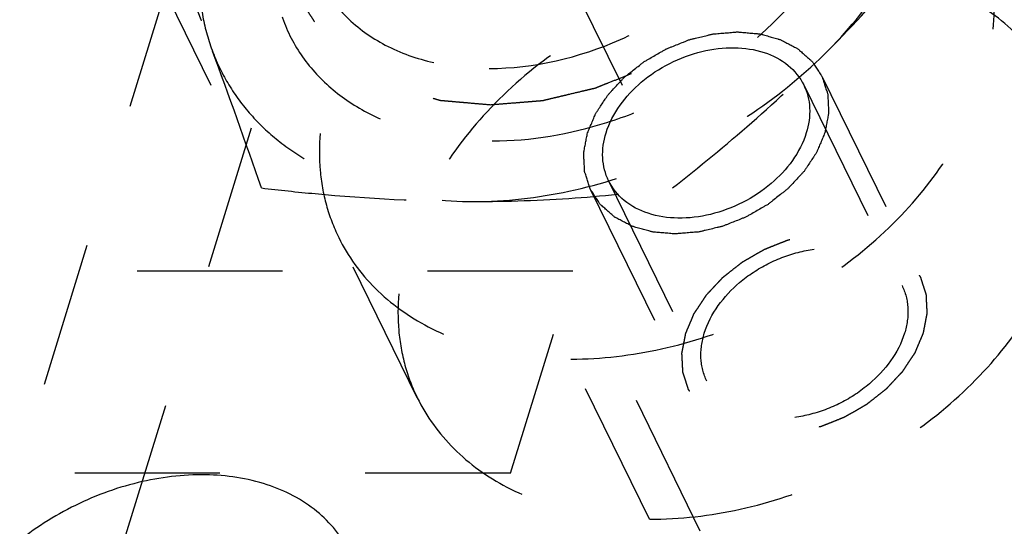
# Model space of a CAD drawing. Header units: millimetres. Extents: x 0 to 410, y 0 to 287.
# Tile 38 of 57: x 231 to 246, y 207 to 215. Entities that reach past the tile are written whole.
import ezdxf

# ---------------------------------------------------------------- set-up
doc = ezdxf.new("R2010")
doc.units = ezdxf.units.MM
doc.header["$LTSCALE"] = 22.55
doc.linetypes.add('HIDDEN', pattern=[0.2, 0.1, -0.1])
doc.layers.get('0').update_dxf_attribs({"linetype": 'CONTINUOUS'})
doc.layers.add('1_ASSI', color=7, linetype='CONTINUOUS')
doc.layers.add('DEFAULT_2', color=8, linetype='HIDDEN')

msp = doc.modelspace()

# ---------------------------------------------------------------- linework, layer by layer
at = {"color": 2, "linetype": 'Continuous'}
for points in [[(239.64558, 213.20734), (239.65634, 213.2327), (239.67787, 213.28341), (239.7101, 213.3595), (239.73716, 213.42286), (239.75569, 213.46729), (239.76693, 213.49256), (239.77352, 213.51185), (239.78715, 213.52988), (239.80287, 213.55436), (239.83152, 213.59699), (239.8718, 213.65801), (239.91249, 213.71893), (239.94056, 213.76172), (239.95719, 213.78594), (239.96802, 213.80475), (239.9851, 213.82111), (240.00569, 213.84378), (240.04274, 213.88304), (240.09509, 213.93936), (240.14782, 213.99551), (240.18435, 214.03502), (240.20576, 214.0573), (240.2203, 214.07484), (240.24066, 214.08923), (240.26578, 214.10951), (240.31068, 214.14449), (240.37431, 214.19477), (240.43822, 214.2448), (240.48272, 214.28014), (240.50847, 214.29986), (240.52689, 214.31597), (240.54872, 214.32704), (240.57663, 214.34356), (240.62604, 214.37164), (240.69631, 214.41223), (240.76677, 214.4525), (240.81592, 214.48104), (240.84424, 214.49684), (240.86482, 214.5101), (240.88795, 214.518), (240.9179, 214.53041), (240.97073, 214.55125), (241.04597, 214.58152), (241.12132, 214.61144), (241.17399, 214.63277), (241.20419, 214.6444), (241.22656, 214.65468), (241.25, 214.65902), (241.28088, 214.66688), (241.33509, 214.67965), (241.41245, 214.69846), (241.48984, 214.71689), (241.544, 214.73021), (241.57497, 214.73722), (241.59813, 214.74414), (241.62154, 214.74474), (241.65266, 214.74775), (241.70716, 214.75198), (241.78502, 214.75862), (241.8628, 214.76486), (241.91741, 214.76965), (241.94836, 214.77178), (241.97229, 214.77509), (241.9935, 214.77184), (242.02274, 214.76981), (242.07345, 214.76517), (242.14616, 214.75916), (242.21868, 214.75274), (242.26967, 214.74867), (242.29848, 214.74575), (242.32099, 214.74521), (242.34007, 214.73836), (242.36671, 214.73143), (242.41277, 214.71826), (242.4789, 214.70005), (242.54478, 214.68145), (242.59119, 214.66882), (242.61727, 214.66105), (242.63807, 214.65678), (242.65414, 214.64655), (242.67722, 214.635), (242.71684, 214.61381), (242.77389, 214.58408), (242.83061, 214.554), (242.87067, 214.53332), (242.89305, 214.52096), (242.91127, 214.5132), (242.92401, 214.49967), (242.94291, 214.48364), (242.97508, 214.45464), (243.02157, 214.41375), (243.06766, 214.37254), (243.10038, 214.34398), (243.11841, 214.32727), (243.13382, 214.31584), (243.142, 214.30018), (243.15542, 214.28078), (243.17774, 214.24614), (243.2103, 214.19705), (243.2424, 214.14771), (243.26535, 214.11341), (243.27778, 214.09347), (243.28903, 214.07946), (243.29289, 214.06186), (243.30061, 214.03965), (243.31292, 214.0002), (243.3312, 213.94417), (243.34901, 213.88794), (243.36198, 213.84876), (243.36867, 213.82613), (243.37571, 213.80981), (243.375, 213.79101), (243.37676, 213.76682), (243.37858, 213.72407), (243.38189, 213.66323), (243.38472, 213.60225), (243.38722, 213.55969), (243.3879, 213.53519), (243.39051, 213.51731), (243.38512, 213.49757), (243.38072, 213.47189), (243.37172, 213.42665), (243.35955, 213.36218), (243.34465, 213.28475), (243.33477, 213.23314), (243.32982, 213.20734)], [(243.32982, 213.20734), (243.31906, 213.18198), (243.29753, 213.13127), (243.26531, 213.05518), (243.23824, 212.99182), (243.21971, 212.94739), (243.20847, 212.92212), (243.20188, 212.90283), (243.18825, 212.8848), (243.17254, 212.86032), (243.14388, 212.81769), (243.10361, 212.75667), (243.06291, 212.69575), (243.03484, 212.65296), (243.01822, 212.62874), (243.00738, 212.60993), (242.9903, 212.59357), (242.96971, 212.5709), (242.93266, 212.53164), (242.88031, 212.47532), (242.82758, 212.41917), (242.79106, 212.37966), (242.76964, 212.35738), (242.7551, 212.33984), (242.73474, 212.32545), (242.70962, 212.30517), (242.66472, 212.27019), (242.60109, 212.21991), (242.53718, 212.16988), (242.49268, 212.13454), (242.46693, 212.11482), (242.44851, 212.09871), (242.42668, 212.08764), (242.39877, 212.07112), (242.34936, 212.04304), (242.27909, 212.00245), (242.20863, 211.96218), (242.15948, 211.93364), (242.13116, 211.91784), (242.11059, 211.90458), (242.08745, 211.89668), (242.05751, 211.88427), (242.00468, 211.86343), (241.92943, 211.83316), (241.85408, 211.80324), (241.80141, 211.78191), (241.77121, 211.77028), (241.74884, 211.76), (241.7254, 211.75566), (241.69452, 211.7478), (241.64031, 211.73503), (241.56296, 211.71622), (241.48556, 211.69779), (241.4314, 211.68447), (241.40043, 211.67746), (241.37727, 211.67054), (241.35387, 211.66994), (241.32274, 211.66693), (241.26824, 211.6627), (241.19038, 211.65606), (241.1126, 211.64982), (241.05799, 211.64503), (241.02704, 211.6429), (241.00312, 211.63959), (240.9819, 211.64284), (240.95267, 211.64487), (240.90195, 211.64951), (240.82924, 211.65552), (240.75672, 211.66194), (240.70574, 211.66601), (240.67692, 211.66893), (240.65442, 211.66947), (240.63533, 211.67632), (240.60869, 211.68325), (240.56263, 211.69642), (240.4965, 211.71463), (240.43063, 211.73323), (240.38421, 211.74586), (240.35813, 211.75363), (240.33733, 211.7579), (240.32126, 211.76813), (240.29818, 211.77968), (240.25856, 211.80087), (240.20152, 211.8306), (240.14479, 211.86068), (240.10473, 211.88136), (240.08235, 211.89372), (240.06413, 211.90148), (240.05139, 211.91501), (240.03249, 211.93104), (240.00032, 211.96004), (239.95384, 212.00093), (239.90775, 212.04214), (239.87502, 212.0707), (239.857, 212.08741), (239.84159, 212.09884), (239.83341, 212.1145), (239.81998, 212.1339), (239.79766, 212.16854), (239.76511, 212.21763), (239.73301, 212.26697), (239.71005, 212.30127), (239.69763, 212.32121), (239.68637, 212.33522), (239.68251, 212.35281), (239.67479, 212.37503), (239.66248, 212.41448), (239.6442, 212.47051), (239.62639, 212.52674), (239.61342, 212.56592), (239.60674, 212.58855), (239.59969, 212.60487), (239.6004, 212.62366), (239.59864, 212.64786), (239.59683, 212.69061), (239.59351, 212.75145), (239.59068, 212.81243), (239.58818, 212.85499), (239.5875, 212.87949), (239.5849, 212.89737), (239.59029, 212.91711), (239.59469, 212.94279), (239.60368, 212.98803), (239.61586, 213.0525), (239.63076, 213.12993), (239.64063, 213.18153), (239.64558, 213.20734)]]:
    msp.add_open_spline(points, degree=3, knots=[0, 0, 0, 0, 0.015625, 0.03125, 0.046875, 0.0546875, 0.05859375, 0.0625, 0.06640625, 0.0703125, 0.078125, 0.09375, 0.109375, 0.1171875, 0.12109375, 0.125, 0.12890625, 0.1328125, 0.140625, 0.15625, 0.171875, 0.1796875, 0.18359375, 0.1875, 0.19140625, 0.1953125, 0.203125, 0.21875, 0.234375, 0.2421875, 0.24609375, 0.25, 0.25390625, 0.2578125, 0.265625, 0.28125, 0.296875, 0.3046875, 0.30859375, 0.3125, 0.31640625, 0.3203125, 0.328125, 0.34375, 0.359375, 0.3671875, 0.37109375, 0.375, 0.37890625, 0.3828125, 0.390625, 0.40625, 0.421875, 0.4296875, 0.43359375, 0.4375, 0.44140625, 0.4453125, 0.453125, 0.46875, 0.484375, 0.4921875, 0.49609375, 0.5, 0.50390625, 0.5078125, 0.515625, 0.53125, 0.546875, 0.5546875, 0.55859375, 0.5625, 0.56640625, 0.5703125, 0.578125, 0.59375, 0.609375, 0.6171875, 0.62109375, 0.625, 0.62890625, 0.6328125, 0.640625, 0.65625, 0.671875, 0.6796875, 0.68359375, 0.6875, 0.69140625, 0.6953125, 0.703125, 0.71875, 0.734375, 0.7421875, 0.74609375, 0.75, 0.75390625, 0.7578125, 0.765625, 0.78125, 0.796875, 0.8046875, 0.80859375, 0.8125, 0.81640625, 0.8203125, 0.828125, 0.84375, 0.859375, 0.8671875, 0.87109375, 0.875, 0.87890625, 0.8828125, 0.890625, 0.90625, 0.921875, 0.9296875, 0.93359375, 0.9375, 0.94140625, 0.9453125, 0.953125, 0.96875, 0.984375, 1, 1, 1, 1], dxfattribs=at)
at = {"layer": '1_ASSI', "color": 8, "linetype": 'HIDDEN'}
for p, q in [((232.80614, 215.97348), (234.5828, 212.35302)), ((239.18744, 215.97348), (240.9641, 212.35302)), ((243.00262, 213.95076), (244.52783, 210.84271)), ((239.97278, 212.46392), (241.49799, 209.35587)), ((237.00279, 209.09849), (235.78263, 211.58493)), ((239.41808, 211.06289), (223.29951, 211.06289)), ((238.44981, 207.92959), (239.41808, 211.06289)), ((240.60895, 207.21318), (239.38879, 209.69962)), ((238.44981, 207.92959), (222.33125, 207.92959))]:
    msp.add_line(p, q, dxfattribs=at)
msp.add_arc((134.71966, 177.81105), 105.66833, 19.0801523, 20.3126291, dxfattribs=at)
for points, knots in [([(235.26913, 219.19296), (234.9297, 218.84937), (234.3396, 218.11933), (233.75614, 216.89797), (233.5799, 215.8418), (233.65001, 215.04596), (233.7507, 214.67153), (233.81673, 214.493)], [0, 0, 0, 0, 0.2799159, 0.53894405, 0.77671173, 0.88968248, 1, 1, 1, 1]), ([(243.38868, 214.493), (243.72811, 214.83659), (244.3182, 215.56663), (244.90166, 216.78799), (245.07791, 217.84416), (245.0078, 218.64), (244.9071, 219.01443), (244.84107, 219.19296)], [0, 0, 0, 0, 0.2799159, 0.53894405, 0.77671173, 0.88968248, 1, 1, 1, 1]), ([(242.05152, 218.31621), (241.5803, 218.31621), (240.61579, 218.20239), (239.22475, 217.74086), (237.93876, 217.01623), (236.84769, 216.07827), (236.02758, 214.98906), (235.5378, 213.81996), (235.44367, 212.8227), (235.57475, 212.08647), (235.70377, 211.7456), (235.78286, 211.58447)], [0, 0, 0, 0, 0.13264697, 0.27087698, 0.4101045, 0.54553112, 0.67310897, 0.79051565, 0.89811954, 0.9494747, 1, 1, 1, 1]), ([(232.84455, 217.05298), (232.93108, 216.82946), (233.2596, 215.97784), (233.58324, 215.12431), (233.81673, 214.493)], [0, 0, 0, 0, 0.26258627, 1, 1, 1, 1]), ([(243.38868, 214.493), (243.78233, 214.89148), (244.54637, 215.72501), (245.25782, 216.60316), (245.60715, 217.05298)], [0, 0, 0, 0, 0.49584009, 1, 1, 1, 1]), ([(239.38879, 209.69962), (239.86001, 209.69962), (240.82451, 209.81343), (242.21555, 210.27496), (243.50154, 210.9996), (244.59261, 211.93756), (245.41273, 213.02677), (245.9025, 214.19587), (245.99663, 215.19313), (245.86555, 215.92936), (245.73653, 216.27023), (245.65744, 216.43136)], [0, 0, 0, 0, 0.13264697, 0.27087698, 0.4101045, 0.54553112, 0.67310897, 0.79051565, 0.89811954, 0.9494747, 1, 1, 1, 1]), ([(243.27168, 215.82977), (242.8005, 215.82977), (241.83607, 215.71597), (240.44513, 215.25451), (239.1592, 214.52998), (238.06815, 213.59213), (237.24798, 212.50305), (236.75813, 211.33404), (236.6638, 210.33684), (236.79479, 209.60064), (236.92368, 209.25974), (237.00275, 209.09862)], [0, 0, 0, 0, 0.13264336, 0.27087279, 0.4100983, 0.54552397, 0.67310411, 0.79051303, 0.89811961, 0.94947545, 1, 1, 1, 1]), ([(246.87789, 213.94433), (246.73546, 214.23458), (246.33726, 214.78273), (245.48512, 215.38639), (244.43363, 215.75395), (243.66783, 215.82977), (243.27168, 215.82977)], [0, 0, 0, 0, 0.22685535, 0.46504621, 0.72204228, 1, 1, 1, 1]), ([(233.81673, 214.493), (233.88218, 214.31603), (234.04628, 213.97186), (234.38394, 213.50534), (234.80707, 213.09727), (235.48673, 212.63185), (236.51973, 212.23738), (237.41311, 212.14302), (237.8765, 212.14302)], [0, 0, 0, 0, 0.1134862, 0.22784263, 0.34460143, 0.46525557, 0.72129309, 1, 1, 1, 1]), ([(237.8765, 212.14302), (238.37269, 212.14302), (239.38797, 212.25865), (240.85776, 212.72996), (242.22657, 213.47169), (243.03049, 214.13042), (243.38868, 214.493)], [0, 0, 0, 0, 0.24270203, 0.49553132, 0.75069878, 1, 1, 1, 1]), ([(240.9641, 212.35302), (241.38385, 212.67998), (242.21823, 213.36447), (243.00461, 214.10423), (243.38868, 214.493)], [0, 0, 0, 0, 0.49331481, 1, 1, 1, 1]), ([(240.60895, 207.21318), (241.08013, 207.21318), (242.04457, 207.32698), (243.43551, 207.78844), (244.72144, 208.51297), (245.81248, 209.45082), (246.63266, 210.5399), (247.1225, 211.7089), (247.21684, 212.70611), (247.08585, 213.44231), (246.95695, 213.78321), (246.87789, 213.94433)], [0, 0, 0, 0, 0.13264336, 0.27087279, 0.4100983, 0.54552397, 0.67310411, 0.79051303, 0.89811961, 0.94947545, 1, 1, 1, 1]), ([(234.5828, 212.35302), (234.86077, 212.32082), (235.955, 212.20495), (237.05589, 212.14302), (237.8765, 212.14302)], [0, 0, 0, 0, 0.25428738, 1, 1, 1, 1]), ([(237.8765, 212.14302), (238.4018, 212.14302), (239.43431, 212.1801), (240.46153, 212.28734), (240.9641, 212.35302)], [0, 0, 0, 0, 0.5089392, 1, 1, 1, 1]), ([(235.78286, 211.58447), (235.92531, 211.29429), (236.32359, 210.74632), (237.17568, 210.14287), (238.22702, 209.77541), (238.9927, 209.69962), (239.38879, 209.69962)], [0, 0, 0, 0, 0.22685392, 0.46505029, 0.72204333, 1, 1, 1, 1]), ([(241.45862, 210.09929), (241.55278, 210.404), (241.87422, 210.82543), (242.43818, 211.19517), (242.93366, 211.38082), (243.43753, 211.44306), (243.90527, 211.37496), (244.29321, 211.17674), (244.47059, 210.95937), (244.52786, 210.84266)], [0, 0, 0, 0, 0.25134119, 0.39067011, 0.53040916, 0.66406941, 0.78685567, 0.89754517, 1, 1, 1, 1]), ([(244.52786, 210.84266), (244.58158, 210.73316), (244.64439, 210.47998), (244.60581, 210.22422), (244.5672, 210.09929)], [0, 0, 0, 0, 0.48258627, 1, 1, 1, 1]), ([(241.49796, 209.35592), (241.44424, 209.46542), (241.38143, 209.7186), (241.42001, 209.97436), (241.45862, 210.09929)], [0, 0, 0, 0, 0.48258627, 1, 1, 1, 1]), ([(244.5672, 210.09929), (244.47304, 209.79458), (244.1516, 209.37315), (243.58764, 209.00341), (243.09217, 208.81776), (242.5883, 208.75552), (242.12055, 208.82362), (241.73262, 209.02184), (241.55523, 209.23921), (241.49796, 209.35592)], [0, 0, 0, 0, 0.25134119, 0.39067011, 0.53040916, 0.66406941, 0.78685567, 0.89754517, 1, 1, 1, 1]), ([(237.00275, 209.09862), (237.14517, 208.80836), (237.54337, 208.26022), (238.39552, 207.65656), (239.44701, 207.289), (240.21281, 207.21318), (240.60895, 207.21318)], [0, 0, 0, 0, 0.22685535, 0.46504621, 0.72204228, 1, 1, 1, 1])]:
    msp.add_open_spline(points, degree=3, knots=knots, dxfattribs=at)
at = {"layer": '1_ASSI', "color": 7, "linetype": 'Continuous'}
for points, knots in [([(239.93341, 213.20734), (240.02757, 213.51205), (240.34901, 213.93348), (240.91297, 214.30322), (241.40845, 214.48887), (241.91232, 214.55111), (242.38006, 214.48301), (242.768, 214.28479), (242.94538, 214.06742), (243.00265, 213.95071)], [0, 0, 0, 0, 0.25134119, 0.39067011, 0.53040916, 0.66406941, 0.78685567, 0.89754517, 1, 1, 1, 1]), ([(243.00265, 213.95071), (243.05637, 213.84121), (243.11918, 213.58803), (243.0806, 213.33227), (243.04199, 213.20734)], [0, 0, 0, 0, 0.48258627, 1, 1, 1, 1]), ([(239.97275, 212.46397), (239.91903, 212.57347), (239.85622, 212.82665), (239.8948, 213.08241), (239.93341, 213.20734)], [0, 0, 0, 0, 0.48258627, 1, 1, 1, 1]), ([(243.04199, 213.20734), (242.94783, 212.90263), (242.62639, 212.4812), (242.06243, 212.11146), (241.56696, 211.92581), (241.06309, 211.86357), (240.59534, 211.93167), (240.20741, 212.12989), (240.03002, 212.34726), (239.97275, 212.46397)], [0, 0, 0, 0, 0.25134119, 0.39067011, 0.53040916, 0.66406941, 0.78685567, 0.89754517, 1, 1, 1, 1]), ([(235.94847, 206.70467), (235.88939, 206.82506), (235.74218, 207.05594), (235.34214, 207.45676), (234.65668, 207.80948), (233.68711, 207.94954), (232.64179, 207.82048), (231.78662, 207.50079), (231.15016, 207.13028), (230.57608, 206.6999), (229.9892, 206.07229), (229.67698, 205.46765), (229.58274, 205.16269)], [0, 0, 0, 0, 0.05078529, 0.10270961, 0.21303523, 0.33541714, 0.46863586, 0.60791278, 0.67793426, 0.74701649, 0.87911485, 1, 1, 1, 1])]:
    msp.add_open_spline(points, degree=3, knots=knots, dxfattribs=at)
at = {"layer": 'DEFAULT_2', "color": 8, "linetype": 'HIDDEN'}
for p, q in [((235.86825, 224.387), (229.45349, 203.62883)), ((237.08841, 221.90056), (230.67366, 201.14239)), ((243.28317, 214.08843), (244.80837, 210.98038)), ((239.69224, 212.32625), (241.21745, 209.2182)), ((243.38362, 202.98197), (239.41808, 211.06289)), ((242.41536, 199.84866), (238.44981, 207.92959))]:
    msp.add_line(p, q, dxfattribs=at)
for points, knots in [([(240.49082, 220.60295), (239.8898, 220.60295), (238.97073, 220.44532), (237.82915, 219.98897), (236.76048, 219.3766), (235.85083, 218.56274), (235.20541, 217.6037), (234.88687, 216.86722), (234.73803, 216.12564), (234.76783, 215.40673), (234.97864, 214.74071), (235.3627, 214.15817), (235.90126, 213.68474), (236.56936, 213.33753), (237.33921, 213.1273), (237.88596, 213.08301), (238.16698, 213.08301)], [0, 0, 0, 0, 0.13834426, 0.21034435, 0.28240831, 0.4211782, 0.48619233, 0.54734423, 0.60466807, 0.65884798, 0.71120753, 0.76349156, 0.81746527, 0.87448758, 0.93531286, 1, 1, 1, 1]), ([(238.16698, 213.08301), (238.76801, 213.08301), (239.68708, 213.24064), (240.82865, 213.69699), (241.89733, 214.30936), (242.80698, 215.12322), (243.45239, 216.08226), (243.77094, 216.81874), (243.91977, 217.56032), (243.88998, 218.27923), (243.67916, 218.94525), (243.29511, 219.52779), (242.75654, 220.00123), (242.08844, 220.34843), (241.3186, 220.55866), (240.77185, 220.60295), (240.49082, 220.60295)], [0, 0, 0, 0, 0.13834426, 0.21034435, 0.28240831, 0.4211782, 0.48619233, 0.54734423, 0.60466807, 0.65884798, 0.71120753, 0.76349156, 0.81746527, 0.87448758, 0.93531286, 1, 1, 1, 1]), ([(238.1166, 214.20696), (238.81256, 214.20696), (239.87846, 214.45904), (241.10655, 215.15186), (241.90089, 215.83413), (242.49723, 216.62602), (242.85363, 217.47615), (242.92229, 218.20134), (242.82724, 218.73678), (242.7335, 218.98469), (242.67604, 219.10189)], [0, 0, 0, 0, 0.26979872, 0.40923428, 0.54485752, 0.67262252, 0.79020628, 0.89797115, 0.94940189, 1, 1, 1, 1]), ([(235.15428, 217.09149), (235.14347, 217.0357), (235.12186, 216.92413), (235.09483, 216.78466), (235.07324, 216.67309), (235.05696, 216.58939), (235.04365, 216.51969), (235.03383, 216.47082), (235.02901, 216.44302), (235.02316, 216.42181), (235.02589, 216.40197), (235.02653, 216.37505), (235.02906, 216.32815), (235.03194, 216.26104), (235.03571, 216.18056), (235.03938, 216.10006), (235.04311, 216.01957), (235.04674, 215.93905), (235.05003, 215.87204), (235.05183, 215.82497), (235.05364, 215.79832), (235.05278, 215.77763), (235.06044, 215.75964), (235.06768, 215.73471), (235.08174, 215.69151), (235.10109, 215.62958), (235.12463, 215.55536), (235.14808, 215.48111), (235.17158, 215.40688), (235.19499, 215.33261), (235.21475, 215.27083), (235.22808, 215.22737), (235.23649, 215.20286), (235.24056, 215.18358), (235.25317, 215.16775), (235.26701, 215.14544), (235.29262, 215.10695), (235.32847, 215.05168), (235.37181, 214.98548), (235.41506, 214.91925), (235.45835, 214.85304), (235.50156, 214.78677), (235.53779, 214.73171), (235.56273, 214.69284), (235.57764, 214.67115), (235.58695, 214.65343), (235.60344, 214.64125), (235.62291, 214.62308), (235.65817, 214.59219), (235.70792, 214.54758), (235.76788, 214.49425), (235.82777, 214.44087), (235.88769, 214.38751), (235.94754, 214.33409), (235.99762, 214.28976), (236.03229, 214.25838), (236.0527, 214.24099), (236.06632, 214.22641), (236.08639, 214.21771), (236.1109, 214.20407), (236.15484, 214.18114), (236.21706, 214.14789), (236.29197, 214.1082), (236.3668, 214.06845), (236.44167, 214.02873), (236.51649, 213.98895), (236.57899, 213.95599), (236.62243, 213.93254), (236.64774, 213.91974), (236.66536, 213.90843), (236.68819, 213.90366), (236.71682, 213.89502), (236.76776, 213.88096), (236.8401, 213.86031), (236.92709, 213.83578), (237.01402, 213.81118), (237.10099, 213.78662), (237.1879, 213.76198), (237.26047, 213.74166), (237.311, 213.72702), (237.34029, 213.7193), (237.36107, 213.7117), (237.38641, 213.71103), (237.4186, 213.70772), (237.47567, 213.70306), (237.55681, 213.69581), (237.65435, 213.68736), (237.78434, 213.67601), (237.94685, 213.66186), (238.07686, 213.65052), (238.14186, 213.64485)], [0, 0, 0, 0, 0.03125, 0.0625, 0.078125, 0.09375, 0.109375, 0.1171875, 0.12109375, 0.125, 0.12890625, 0.1328125, 0.140625, 0.15625, 0.171875, 0.1875, 0.203125, 0.21875, 0.234375, 0.2421875, 0.24609375, 0.25, 0.25390625, 0.2578125, 0.265625, 0.28125, 0.296875, 0.3125, 0.328125, 0.34375, 0.359375, 0.3671875, 0.37109375, 0.375, 0.37890625, 0.3828125, 0.390625, 0.40625, 0.421875, 0.4375, 0.453125, 0.46875, 0.484375, 0.4921875, 0.49609375, 0.5, 0.50390625, 0.5078125, 0.515625, 0.53125, 0.546875, 0.5625, 0.578125, 0.59375, 0.609375, 0.6171875, 0.62109375, 0.625, 0.62890625, 0.6328125, 0.640625, 0.65625, 0.671875, 0.6875, 0.703125, 0.71875, 0.734375, 0.7421875, 0.74609375, 0.75, 0.75390625, 0.7578125, 0.765625, 0.78125, 0.796875, 0.8125, 0.828125, 0.84375, 0.859375, 0.8671875, 0.87109375, 0.875, 0.87890625, 0.8828125, 0.890625, 0.90625, 0.921875, 0.9375, 0.96875, 1, 1, 1, 1]), ([(238.14186, 213.64485), (238.20915, 213.65032), (238.34372, 213.66127), (238.51194, 213.67493), (238.64652, 213.68589), (238.74744, 213.69404), (238.83157, 213.70105), (238.89042, 213.70554), (238.9241, 213.70875), (238.94922, 213.70934), (238.97487, 213.71687), (239.00889, 213.7245), (239.0685, 213.73897), (239.15362, 213.75906), (239.25579, 213.78341), (239.39199, 213.81581), (239.52822, 213.84813), (239.64737, 213.87668), (239.70701, 213.89058), (239.74099, 213.89913), (239.76677, 213.90383), (239.7914, 213.91507), (239.82464, 213.92778), (239.88263, 213.95109), (239.99874, 213.99694), (240.16454, 214.06287), (240.3304, 214.12852), (240.44641, 214.17477), (240.50454, 214.19753), (240.53756, 214.21112), (240.56288, 214.21966), (240.58609, 214.23454), (240.61777, 214.25218), (240.67288, 214.28407), (240.75178, 214.32909), (240.84638, 214.38334), (240.94101, 214.43753), (241.03562, 214.49175), (241.13028, 214.54591), (241.20901, 214.5912), (241.26442, 214.62262), (241.29561, 214.641), (241.32033, 214.65358), (241.33997, 214.6708), (241.36793, 214.69214), (241.41604, 214.73024), (241.51283, 214.8059), (241.6232, 214.8926), (241.73364, 214.97923), (241.81652, 215.04417), (241.88541, 215.09841), (241.93397, 215.13614), (241.96119, 215.15807), (241.9831, 215.17349), (241.99931, 215.19284), (242.0229, 215.21727), (242.06327, 215.26067), (242.14467, 215.347), (242.23742, 215.44586), (242.33024, 215.54466), (242.39991, 215.61874), (242.45776, 215.68056), (242.49866, 215.72367), (242.5214, 215.74856), (242.54025, 215.76651), (242.55225, 215.78719), (242.57063, 215.8138), (242.6017, 215.86083), (242.64666, 215.92777), (242.70036, 216.0082), (242.75413, 216.0886), (242.80786, 216.16902), (242.86168, 216.24941), (242.90629, 216.31647), (242.93797, 216.36328), (242.95537, 216.39023), (242.9704, 216.4099), (242.97789, 216.43162), (242.99051, 216.45986), (243.01137, 216.50963), (243.04181, 216.58054), (243.07806, 216.66571), (243.12649, 216.77925), (243.187, 216.92118), (243.23541, 217.03472), (243.25962, 217.09149)], [0, 0, 0, 0, 0.03125, 0.0625, 0.078125, 0.09375, 0.109375, 0.1171875, 0.12109375, 0.125, 0.12890625, 0.1328125, 0.140625, 0.15625, 0.171875, 0.1875, 0.21875, 0.234375, 0.2421875, 0.24609375, 0.25, 0.25390625, 0.2578125, 0.265625, 0.28125, 0.3125, 0.34375, 0.359375, 0.3671875, 0.37109375, 0.375, 0.37890625, 0.3828125, 0.390625, 0.40625, 0.421875, 0.4375, 0.453125, 0.46875, 0.484375, 0.4921875, 0.49609375, 0.5, 0.50390625, 0.5078125, 0.515625, 0.53125, 0.5625, 0.578125, 0.59375, 0.609375, 0.6171875, 0.62109375, 0.625, 0.62890625, 0.6328125, 0.640625, 0.65625, 0.6875, 0.703125, 0.71875, 0.734375, 0.7421875, 0.74609375, 0.75, 0.75390625, 0.7578125, 0.765625, 0.78125, 0.796875, 0.8125, 0.828125, 0.84375, 0.859375, 0.8671875, 0.87109375, 0.875, 0.87890625, 0.8828125, 0.890625, 0.90625, 0.921875, 0.9375, 0.96875, 1, 1, 1, 1]), ([(235.49369, 215.57866), (235.59722, 215.36748), (235.88684, 214.96868), (236.50668, 214.52953), (237.27147, 214.26204), (237.82849, 214.20696), (238.1166, 214.20696)], [0, 0, 0, 0, 0.22686847, 0.46507578, 0.72208144, 1, 1, 1, 1]), ([(241.17079, 210.09929), (241.18155, 210.12465), (241.20308, 210.17536), (241.23531, 210.25145), (241.26237, 210.31481), (241.2809, 210.35924), (241.29214, 210.38451), (241.29873, 210.4038), (241.31236, 210.42183), (241.32808, 210.44631), (241.35673, 210.48894), (241.39701, 210.54996), (241.4377, 210.61088), (241.46577, 210.65367), (241.4824, 210.67789), (241.49323, 210.6967), (241.51031, 210.71306), (241.5309, 210.73573), (241.56795, 210.77499), (241.6203, 210.83131), (241.67303, 210.88746), (241.70956, 210.92697), (241.73097, 210.94925), (241.74551, 210.96679), (241.76587, 210.98118), (241.79099, 211.00146), (241.83589, 211.03644), (241.89952, 211.08672), (241.96343, 211.13675), (242.00793, 211.17209), (242.03368, 211.19181), (242.0521, 211.20792), (242.07393, 211.21899), (242.10184, 211.23551), (242.15125, 211.26359), (242.22152, 211.30418), (242.29198, 211.34445), (242.34113, 211.37299), (242.36945, 211.38879), (242.39003, 211.40205), (242.41316, 211.40995), (242.44311, 211.42236), (242.49594, 211.4432), (242.57118, 211.47347), (242.64653, 211.50339), (242.6992, 211.52472), (242.7294, 211.53635), (242.75177, 211.54663), (242.77521, 211.55097), (242.80609, 211.55883), (242.8603, 211.5716), (242.93766, 211.59041), (243.01505, 211.60884), (243.06921, 211.62216), (243.10018, 211.62917), (243.12334, 211.63609), (243.14675, 211.63669), (243.17787, 211.6397), (243.23237, 211.64393), (243.31023, 211.65057), (243.38801, 211.65681), (243.44262, 211.6616), (243.47357, 211.66373), (243.49749, 211.66704), (243.51871, 211.66379), (243.54795, 211.66176), (243.59866, 211.65712), (243.67137, 211.65111), (243.74389, 211.64469), (243.79488, 211.64062), (243.82369, 211.6377), (243.8462, 211.63716), (243.86528, 211.63031), (243.89192, 211.62338), (243.93798, 211.61021), (244.00411, 211.592), (244.06999, 211.5734), (244.1164, 211.56077), (244.14248, 211.553), (244.16328, 211.54873), (244.17935, 211.5385), (244.20243, 211.52695), (244.24205, 211.50576), (244.29909, 211.47603), (244.35582, 211.44595), (244.39588, 211.42527), (244.41826, 211.41291), (244.43648, 211.40515), (244.44922, 211.39162), (244.46812, 211.37559), (244.50029, 211.34659), (244.54678, 211.3057), (244.59286, 211.26449), (244.62559, 211.23593), (244.64362, 211.21922), (244.65903, 211.20779), (244.66721, 211.19213), (244.68063, 211.17273), (244.70295, 211.13809), (244.73551, 211.089), (244.76761, 211.03966), (244.79056, 211.00536), (244.80299, 210.98542), (244.81424, 210.97141), (244.8181, 210.95381), (244.82582, 210.9316), (244.83813, 210.89215), (244.85641, 210.83612), (244.87422, 210.77989), (244.88719, 210.74071), (244.89387, 210.71808), (244.90092, 210.70176), (244.90021, 210.68297), (244.90197, 210.65877), (244.90379, 210.61602), (244.9071, 210.55518), (244.90993, 210.4942), (244.91243, 210.45164), (244.91311, 210.42714), (244.91571, 210.40926), (244.91032, 210.38952), (244.90593, 210.36384), (244.89693, 210.3186), (244.88476, 210.25413), (244.86986, 210.1767), (244.85998, 210.12509), (244.85503, 210.09929)], [0, 0, 0, 0, 0.015625, 0.03125, 0.046875, 0.0546875, 0.05859375, 0.0625, 0.06640625, 0.0703125, 0.078125, 0.09375, 0.109375, 0.1171875, 0.12109375, 0.125, 0.12890625, 0.1328125, 0.140625, 0.15625, 0.171875, 0.1796875, 0.18359375, 0.1875, 0.19140625, 0.1953125, 0.203125, 0.21875, 0.234375, 0.2421875, 0.24609375, 0.25, 0.25390625, 0.2578125, 0.265625, 0.28125, 0.296875, 0.3046875, 0.30859375, 0.3125, 0.31640625, 0.3203125, 0.328125, 0.34375, 0.359375, 0.3671875, 0.37109375, 0.375, 0.37890625, 0.3828125, 0.390625, 0.40625, 0.421875, 0.4296875, 0.43359375, 0.4375, 0.44140625, 0.4453125, 0.453125, 0.46875, 0.484375, 0.4921875, 0.49609375, 0.5, 0.50390625, 0.5078125, 0.515625, 0.53125, 0.546875, 0.5546875, 0.55859375, 0.5625, 0.56640625, 0.5703125, 0.578125, 0.59375, 0.609375, 0.6171875, 0.62109375, 0.625, 0.62890625, 0.6328125, 0.640625, 0.65625, 0.671875, 0.6796875, 0.68359375, 0.6875, 0.69140625, 0.6953125, 0.703125, 0.71875, 0.734375, 0.7421875, 0.74609375, 0.75, 0.75390625, 0.7578125, 0.765625, 0.78125, 0.796875, 0.8046875, 0.80859375, 0.8125, 0.81640625, 0.8203125, 0.828125, 0.84375, 0.859375, 0.8671875, 0.87109375, 0.875, 0.87890625, 0.8828125, 0.890625, 0.90625, 0.921875, 0.9296875, 0.93359375, 0.9375, 0.94140625, 0.9453125, 0.953125, 0.96875, 0.984375, 1, 1, 1, 1]), ([(244.85503, 210.09929), (244.84427, 210.07393), (244.82274, 210.02322), (244.79052, 209.94713), (244.76345, 209.88377), (244.74492, 209.83934), (244.73368, 209.81407), (244.72709, 209.79478), (244.71346, 209.77675), (244.69775, 209.75227), (244.66909, 209.70964), (244.62881, 209.64862), (244.58812, 209.5877), (244.56005, 209.54491), (244.54342, 209.52069), (244.53259, 209.50188), (244.51551, 209.48552), (244.49492, 209.46285), (244.45787, 209.42359), (244.40552, 209.36727), (244.35279, 209.31112), (244.31626, 209.27161), (244.29485, 209.24933), (244.28031, 209.23179), (244.25995, 209.2174), (244.23483, 209.19712), (244.18993, 209.16214), (244.1263, 209.11186), (244.06239, 209.06183), (244.01789, 209.02649), (243.99214, 209.00677), (243.97372, 208.99066), (243.95189, 208.97959), (243.92398, 208.96307), (243.87457, 208.93499), (243.8043, 208.8944), (243.73384, 208.85413), (243.68469, 208.82559), (243.65637, 208.80979), (243.63579, 208.79653), (243.61266, 208.78863), (243.58271, 208.77622), (243.52989, 208.75538), (243.45464, 208.72511), (243.37929, 208.69519), (243.32662, 208.67386), (243.29642, 208.66223), (243.27405, 208.65195), (243.25061, 208.64761), (243.21973, 208.63975), (243.16552, 208.62698), (243.08816, 208.60817), (243.01077, 208.58974), (242.95661, 208.57642), (242.92564, 208.56941), (242.90248, 208.56249), (242.87907, 208.56189), (242.84795, 208.55888), (242.79345, 208.55465), (242.71559, 208.54801), (242.63781, 208.54177), (242.5832, 208.53698), (242.55225, 208.53485), (242.52833, 208.53154), (242.50711, 208.53479), (242.47788, 208.53682), (242.42716, 208.54146), (242.35445, 208.54747), (242.28193, 208.55389), (242.23095, 208.55796), (242.20213, 208.56088), (242.17963, 208.56142), (242.16054, 208.56827), (242.1339, 208.5752), (242.08784, 208.58837), (242.02171, 208.60658), (241.95584, 208.62518), (241.90942, 208.63781), (241.88334, 208.64558), (241.86254, 208.64985), (241.84647, 208.66008), (241.82339, 208.67163), (241.78377, 208.69282), (241.72673, 208.72255), (241.67, 208.75263), (241.62994, 208.77331), (241.60756, 208.78567), (241.58934, 208.79343), (241.5766, 208.80696), (241.5577, 208.82299), (241.52553, 208.85199), (241.47905, 208.89288), (241.43296, 208.93409), (241.40023, 208.96265), (241.38221, 208.97936), (241.36679, 208.99079), (241.35862, 209.00645), (241.34519, 209.02585), (241.32287, 209.06049), (241.29032, 209.10958), (241.25822, 209.15892), (241.23526, 209.19322), (241.22284, 209.21316), (241.21158, 209.22717), (241.20772, 209.24477), (241.2, 209.26698), (241.18769, 209.30643), (241.16941, 209.36246), (241.1516, 209.41869), (241.13863, 209.45787), (241.13195, 209.4805), (241.1249, 209.49682), (241.12561, 209.51562), (241.12385, 209.53981), (241.12204, 209.58256), (241.11872, 209.6434), (241.11589, 209.70438), (241.11339, 209.74694), (241.11271, 209.77144), (241.11011, 209.78932), (241.1155, 209.80906), (241.1199, 209.83474), (241.12889, 209.87998), (241.14107, 209.94445), (241.15597, 210.02188), (241.16584, 210.07349), (241.17079, 210.09929)], [0, 0, 0, 0, 0.015625, 0.03125, 0.046875, 0.0546875, 0.05859375, 0.0625, 0.06640625, 0.0703125, 0.078125, 0.09375, 0.109375, 0.1171875, 0.12109375, 0.125, 0.12890625, 0.1328125, 0.140625, 0.15625, 0.171875, 0.1796875, 0.18359375, 0.1875, 0.19140625, 0.1953125, 0.203125, 0.21875, 0.234375, 0.2421875, 0.24609375, 0.25, 0.25390625, 0.2578125, 0.265625, 0.28125, 0.296875, 0.3046875, 0.30859375, 0.3125, 0.31640625, 0.3203125, 0.328125, 0.34375, 0.359375, 0.3671875, 0.37109375, 0.375, 0.37890625, 0.3828125, 0.390625, 0.40625, 0.421875, 0.4296875, 0.43359375, 0.4375, 0.44140625, 0.4453125, 0.453125, 0.46875, 0.484375, 0.4921875, 0.49609375, 0.5, 0.50390625, 0.5078125, 0.515625, 0.53125, 0.546875, 0.5546875, 0.55859375, 0.5625, 0.56640625, 0.5703125, 0.578125, 0.59375, 0.609375, 0.6171875, 0.62109375, 0.625, 0.62890625, 0.6328125, 0.640625, 0.65625, 0.671875, 0.6796875, 0.68359375, 0.6875, 0.69140625, 0.6953125, 0.703125, 0.71875, 0.734375, 0.7421875, 0.74609375, 0.75, 0.75390625, 0.7578125, 0.765625, 0.78125, 0.796875, 0.8046875, 0.80859375, 0.8125, 0.81640625, 0.8203125, 0.828125, 0.84375, 0.859375, 0.8671875, 0.87109375, 0.875, 0.87890625, 0.8828125, 0.890625, 0.90625, 0.921875, 0.9296875, 0.93359375, 0.9375, 0.94140625, 0.9453125, 0.953125, 0.96875, 0.984375, 1, 1, 1, 1])]:
    msp.add_open_spline(points, degree=3, knots=knots, dxfattribs=at)

doc.saveas('drawing.dxf')
